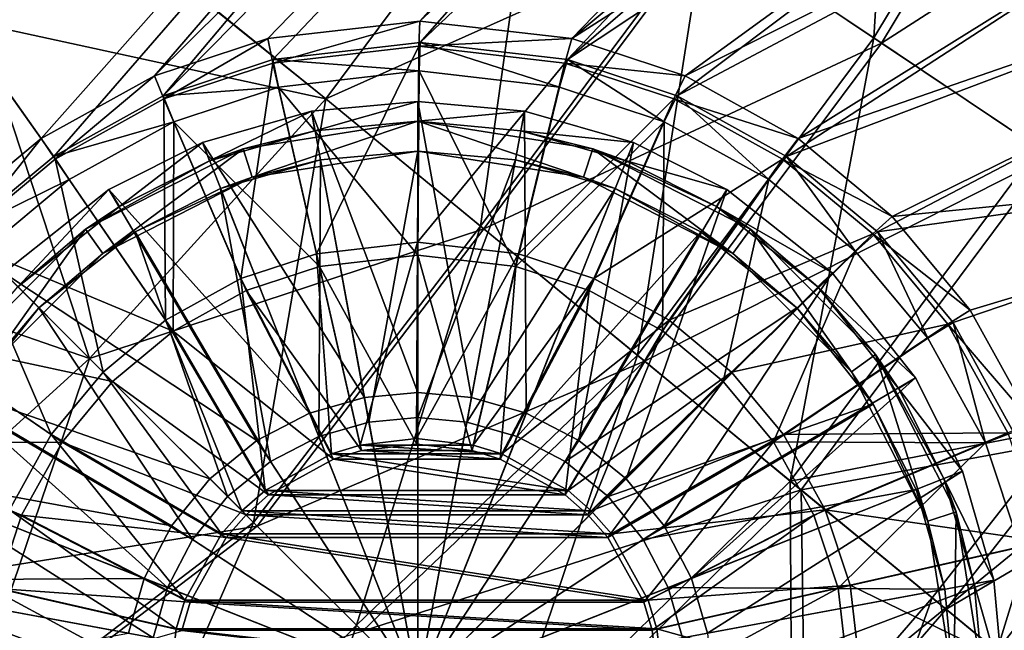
# Model space of a CAD drawing. Header units: metres. Extents: x 0 to 904, y -904 to 0.
# Tile 156 of 253: x 606 to 705, y -641 to -579. Entities that reach past the tile are written whole.
import ezdxf

# ---------------------------------------------------------------- set-up
doc = ezdxf.new("R2010")
doc.units = ezdxf.units.M

msp = doc.modelspace()

# ---------------------------------------------------------------- linework, layer by layer
at = {"layer": 'top0123413'}
for points in [[(821.526306, -350.769836, 106.817665), (608.480347, -591.158813, 106.480179), (244.305359, -74.93528, 117.346581)], [(244.305359, -74.93528, 117.346581), (608.480347, -591.158813, 106.480179), (599.026855, -599.023621, 106.499786)], [(819.806702, -350.769836, 109.839348), (244.305359, -76.679497, 120.325508), (609.729675, -592.958801, 109.443001)], [(244.305359, -76.679497, 120.325508), (600.576782, -600.573547, 109.461983), (609.729675, -592.958801, 109.443001)], [(608.480347, -591.158813, 106.480179), (821.526306, -350.769836, 106.817665), (619.882996, -584.848328, 106.417328)], [(819.806702, -350.769836, 109.839348), (609.729675, -592.958801, 109.443001), (620.769714, -586.848938, 109.382149)], [(821.526306, -350.769836, 106.817665), (819.922607, -386.521484, 106.396187), (619.882996, -584.848328, 106.417328)], [(818.208801, -386.393005, 109.419388), (819.806702, -350.769836, 109.839348), (620.769714, -586.848938, 109.382149)], [(619.882996, -584.848328, 106.417328), (819.922607, -386.521484, 106.396187), (631.289673, -581.079224, 106.323059)], [(818.208801, -386.393005, 109.419388), (620.769714, -586.848938, 109.382149), (631.814636, -583.199524, 109.290871)], [(819.922607, -386.521484, 106.396187), (646.610596, -579.310791, 106.155792), (631.289673, -581.079224, 106.323059)], [(646.647461, -581.487488, 109.128922), (818.208801, -386.393005, 109.419388), (631.814636, -583.199524, 109.290871)], [(819.922607, -386.521484, 106.396187), (815.538086, -422.606201, 106.004929), (646.610596, -579.310791, 106.155792)], [(813.840027, -422.346161, 109.029549), (818.208801, -386.393005, 109.419388), (646.647461, -581.487488, 109.128922)], [(661.480042, -583.197266, 108.924751), (813.840027, -422.346161, 109.029549), (646.647461, -581.487488, 109.128922)], [(806.660278, -458.147522, 108.676285), (813.840027, -422.346161, 109.029549), (661.480042, -583.197266, 108.924751)], [(815.538086, -422.606201, 106.004929), (661.931274, -581.076904, 105.944893), (646.610596, -579.310791, 106.155792)], [(815.538086, -422.606201, 106.004929), (808.325867, -458.564453, 105.650124), (661.931274, -581.076904, 105.944893)], [(796.697876, -493.406921, 108.364059), (806.660278, -458.147522, 108.676285), (661.480042, -583.197266, 108.924751)], [(808.325867, -458.564453, 105.650124), (798.332703, -493.929596, 105.336967), (661.931274, -581.076904, 105.944893)], [(796.697876, -493.406921, 108.364059), (661.480042, -583.197266, 108.924751), (672.524414, -586.845032, 108.743408)], [(661.931274, -581.076904, 105.944893), (798.332703, -493.929596, 105.336967), (673.337402, -584.844238, 105.757614)], [(784.12738, -527.558716, 108.097687), (796.697876, -493.406921, 108.364059), (672.524414, -586.845032, 108.743408)], [(798.332703, -493.929596, 105.336967), (785.723083, -528.189636, 105.069748), (673.337402, -584.844238, 105.757614)], [(784.12738, -527.558716, 108.097687), (672.524414, -586.845032, 108.743408), (683.563538, -592.953186, 108.531769)], [(768.971069, -560.629883, 107.876572), (784.12738, -527.558716, 108.097687), (683.563538, -592.953186, 108.531769)], [(673.337402, -584.844238, 105.757614), (785.723083, -528.189636, 105.069748), (684.739075, -591.153015, 105.539024)], [(785.723083, -528.189636, 105.069748), (770.5047, -561.398438, 104.847702), (684.739075, -591.153015, 105.539024)], [(768.971069, -560.629883, 107.876572), (683.563538, -592.953186, 108.531769), (692.715271, -600.566528, 108.324844)], [(684.739075, -591.153015, 105.539024), (770.5047, -561.398438, 104.847702), (694.191406, -599.016357, 105.325302)], [(751.409302, -592.280579, 107.702675), (768.971069, -560.629883, 107.876572), (692.715271, -600.566528, 108.324844)], [(770.5047, -561.398438, 104.847702), (752.879211, -593.164124, 104.673172), (694.191406, -599.016357, 105.325302)], [(631.795166, -583.545471, 98.646965), (631.289673, -581.079224, 106.323059), (646.610596, -579.310791, 106.155792)], [(646.516174, -581.846375, 98.486244), (631.795166, -583.545471, 98.646965), (646.610596, -579.310791, 106.155792)], [(646.516174, -581.846375, 98.486244), (646.610596, -579.310791, 106.155792), (661.931274, -581.076904, 105.944893)], [(620.833069, -587.16748, 98.737564), (619.882996, -584.848328, 106.417328), (631.289673, -581.079224, 106.323059)], [(631.795166, -583.545471, 98.646965), (620.833069, -587.16748, 98.737564), (631.289673, -581.079224, 106.323059)], [(661.236877, -583.543213, 98.283607), (646.516174, -581.846375, 98.486244), (661.931274, -581.076904, 105.944893)], [(661.236877, -583.543213, 98.283607), (661.931274, -581.076904, 105.944893), (673.337402, -584.844238, 105.757614)], [(636.190674, -602.774536, 86.865852), (631.795166, -583.545471, 98.646965), (646.516174, -581.846375, 98.486244)], [(646.647461, -581.487488, 109.128922), (631.814636, -583.199524, 109.290871), (646.541077, -584.342712, 100.492683)], [(646.372864, -601.600403, 86.754669), (636.190674, -602.774536, 86.865852), (646.516174, -581.846375, 98.486244)], [(646.372864, -601.600403, 86.754669), (646.516174, -581.846375, 98.486244), (661.236877, -583.543213, 98.283607)], [(646.647461, -581.487488, 109.128922), (646.541077, -584.342712, 100.492683), (660.69812, -585.974426, 100.297806)], [(661.480042, -583.197266, 108.924751), (646.647461, -581.487488, 109.128922), (660.69812, -585.974426, 100.297806)], [(631.814636, -583.199524, 109.290871), (620.769714, -586.848938, 109.382149), (632.38385, -585.976563, 100.647255)], [(631.814636, -583.199524, 109.290871), (632.38385, -585.976563, 100.647255), (646.541077, -584.342712, 100.492683)], [(661.480042, -583.197266, 108.924751), (660.69812, -585.974426, 100.297806), (671.241821, -589.456726, 100.124687)], [(672.524414, -586.845032, 108.743408), (661.480042, -583.197266, 108.924751), (671.241821, -589.456726, 100.124687)], [(628.592285, -605.284241, 86.928665), (620.833069, -587.16748, 98.737564), (631.795166, -583.545471, 98.646965)], [(636.190674, -602.774536, 86.865852), (628.592285, -605.284241, 86.928665), (631.795166, -583.545471, 98.646965)], [(656.554871, -602.772949, 86.614525), (646.372864, -601.600403, 86.754669), (661.236877, -583.543213, 98.283607)], [(656.554871, -602.772949, 86.614525), (661.236877, -583.543213, 98.283607), (672.198425, -587.163574, 98.10363)], [(672.198425, -587.163574, 98.10363), (661.236877, -583.543213, 98.283607), (673.337402, -584.844238, 105.757614)], [(609.876099, -593.231384, 98.797958), (608.480347, -591.158813, 106.480179), (619.882996, -584.848328, 106.417328)], [(620.833069, -587.16748, 98.737564), (609.876099, -593.231384, 98.797958), (619.882996, -584.848328, 106.417328)], [(646.541077, -584.342712, 100.492683), (632.38385, -585.976563, 100.647255), (646.406433, -602.906677, 89.467857)], [(656.298157, -604.045715, 89.331711), (646.541077, -584.342712, 100.492683), (646.406433, -602.906677, 89.467857)], [(660.69812, -585.974426, 100.297806), (646.541077, -584.342712, 100.492683), (656.298157, -604.045715, 89.331711)], [(672.198425, -587.163574, 98.10363), (673.337402, -584.844238, 105.757614), (684.739075, -591.153015, 105.539024)], [(620.769714, -586.848938, 109.382149), (621.8396, -589.460449, 100.734398), (632.38385, -585.976563, 100.647255)], [(632.38385, -585.976563, 100.647255), (621.8396, -589.460449, 100.734398), (636.514587, -604.047241, 89.575874)], [(646.406433, -602.906677, 89.467857), (632.38385, -585.976563, 100.647255), (636.514587, -604.047241, 89.575874)], [(671.241821, -589.456726, 100.124687), (660.69812, -585.974426, 100.297806), (656.298157, -604.045715, 89.331711)], [(620.769714, -586.848938, 109.382149), (609.729675, -592.958801, 109.443001), (621.8396, -589.460449, 100.734398)], [(621.006592, -609.482361, 86.970474), (609.876099, -593.231384, 98.797958), (620.833069, -587.16748, 98.737564)], [(628.592285, -605.284241, 86.928665), (621.006592, -609.482361, 86.970474), (620.833069, -587.16748, 98.737564)], [(664.152954, -605.281555, 86.489784), (656.554871, -602.772949, 86.614525), (672.198425, -587.163574, 98.10363)], [(664.152954, -605.281555, 86.489784), (672.198425, -587.163574, 98.10363), (683.15448, -593.22583, 97.893578)], [(672.524414, -586.845032, 108.743408), (671.241821, -589.456726, 100.124687), (681.779236, -595.287231, 99.922668)], [(683.15448, -593.22583, 97.893578), (672.198425, -587.163574, 98.10363), (684.739075, -591.153015, 105.539024)], [(683.563538, -592.953186, 108.531769), (672.524414, -586.845032, 108.743408), (681.779236, -595.287231, 99.922668)], [(609.729675, -592.958801, 109.443001), (611.301331, -595.292603, 100.79248), (621.8396, -589.460449, 100.734398)], [(621.8396, -589.460449, 100.734398), (611.301331, -595.292603, 100.79248), (621.761292, -610.564575, 89.677521)], [(621.8396, -589.460449, 100.734398), (621.761292, -610.564575, 89.677521), (629.131287, -606.48584, 89.636902)], [(636.514587, -604.047241, 89.575874), (621.8396, -589.460449, 100.734398), (629.131287, -606.48584, 89.636902)], [(671.241821, -589.456726, 100.124687), (656.298157, -604.045715, 89.331711), (663.68103, -606.483215, 89.210503)], [(671.050415, -610.560791, 89.069214), (671.241821, -589.456726, 100.124687), (663.68103, -606.483215, 89.210503)], [(681.779236, -595.287231, 99.922668), (671.241821, -589.456726, 100.124687), (671.050415, -610.560791, 89.069214)], [(600.792053, -600.788818, 98.816803), (599.026855, -599.023621, 106.499786), (608.480347, -591.158813, 106.480179)], [(609.876099, -593.231384, 98.797958), (600.792053, -600.788818, 98.816803), (608.480347, -591.158813, 106.480179)], [(683.15448, -593.22583, 97.893578), (684.739075, -591.153015, 105.539024), (694.191406, -599.016357, 105.325302)], [(609.729675, -592.958801, 109.443001), (600.576782, -600.573547, 109.461983), (611.301331, -595.292603, 100.79248)], [(683.563538, -592.953186, 108.531769), (681.779236, -595.287231, 99.922668), (690.515015, -602.554504, 99.725151)], [(692.715271, -600.566528, 108.324844), (683.563538, -592.953186, 108.531769), (690.515015, -602.554504, 99.725151)], [(751.409302, -592.280579, 107.702675), (692.715271, -600.566528, 108.324844), (700.328613, -609.718262, 108.11792)], [(694.191406, -599.016357, 105.325302), (752.879211, -593.164124, 104.673172), (702.054749, -608.468689, 105.11158)], [(706.436768, -620.757385, 107.906281), (751.409302, -592.280579, 107.702675), (700.328613, -609.718262, 108.11792)], [(752.879211, -593.164124, 104.673172), (708.363525, -619.870361, 104.89299), (702.054749, -608.468689, 105.11158)], [(614.717651, -614.714417, 86.983521), (600.792053, -600.788818, 98.816803), (609.876099, -593.231384, 98.797958)], [(621.006592, -609.482361, 86.970474), (614.717651, -614.714417, 86.983521), (609.876099, -593.231384, 98.797958)], [(671.737915, -609.478516, 86.344368), (664.152954, -605.281555, 86.489784), (683.15448, -593.22583, 97.893578)], [(671.737915, -609.478516, 86.344368), (683.15448, -593.22583, 97.893578), (692.237366, -600.78186, 97.68821)], [(692.237366, -600.78186, 97.68821), (683.15448, -593.22583, 97.893578), (694.191406, -599.016357, 105.325302)], [(600.576782, -600.573547, 109.461983), (602.564453, -602.561218, 100.8106), (611.301331, -595.292603, 100.79248)], [(611.301331, -595.292603, 100.79248), (602.564453, -602.561218, 100.8106), (621.761292, -610.564575, 89.677521)], [(677.159851, -615.64325, 88.931076), (681.779236, -595.287231, 99.922668), (671.050415, -610.560791, 89.069214)], [(690.515015, -602.554504, 99.725151), (681.779236, -595.287231, 99.922668), (677.159851, -615.64325, 88.931076)], [(692.237366, -600.78186, 97.68821), (694.191406, -599.016357, 105.325302), (702.054749, -608.468689, 105.11158)], [(593.234619, -609.872864, 98.797958), (600.792053, -600.788818, 98.816803), (609.485596, -621.003418, 86.970474)], [(600.792053, -600.788818, 98.816803), (614.717651, -614.714417, 86.983521), (609.485596, -621.003418, 86.970474)], [(678.026123, -614.709595, 86.202187), (671.737915, -609.478516, 86.344368), (692.237366, -600.78186, 97.68821)], [(678.026123, -614.709595, 86.202187), (692.237366, -600.78186, 97.68821), (699.793457, -609.864746, 97.482841)], [(692.715271, -600.566528, 108.324844), (690.515015, -602.554504, 99.725151), (697.782288, -611.290283, 99.527626)], [(699.793457, -609.864746, 97.482841), (692.237366, -600.78186, 97.68821), (702.054749, -608.468689, 105.11158)], [(700.328613, -609.718262, 108.11792), (692.715271, -600.566528, 108.324844), (697.782288, -611.290283, 99.527626)], [(640.587463, -622.068054, 79.330254), (636.190674, -602.774536, 86.865852), (646.372864, -601.600403, 86.754669)], [(646.281982, -621.40686, 79.268135), (640.587463, -622.068054, 79.330254), (646.372864, -601.600403, 86.754669)], [(646.281982, -621.40686, 79.268135), (646.372864, -601.600403, 86.754669), (656.554871, -602.772949, 86.614525)], [(595.295837, -611.298096, 100.79248), (615.651123, -615.647888, 89.690201), (602.564453, -602.561218, 100.8106)], [(621.761292, -610.564575, 89.677521), (602.564453, -602.561218, 100.8106), (615.651123, -615.647888, 89.690201)], [(637.699768, -622.935242, 79.355194), (628.592285, -605.284241, 86.928665), (636.190674, -602.774536, 86.865852)], [(640.587463, -622.068054, 79.330254), (637.699768, -622.935242, 79.355194), (636.190674, -602.774536, 86.865852)], [(646.406433, -602.906677, 89.467857), (636.514587, -604.047241, 89.575874), (646.31897, -621.9729, 82.261131)], [(651.976379, -622.067139, 79.189697), (646.281982, -621.40686, 79.268135), (656.554871, -602.772949, 86.614525)], [(646.406433, -602.906677, 89.467857), (646.31897, -621.9729, 82.261131), (651.891663, -622.619019, 82.184372)], [(656.298157, -604.045715, 89.331711), (646.406433, -602.906677, 89.467857), (651.891663, -622.619019, 82.184372)], [(651.976379, -622.067139, 79.189697), (656.554871, -602.772949, 86.614525), (664.152954, -605.281555, 86.489784)], [(682.242249, -621.752625, 88.792946), (690.515015, -602.554504, 99.725151), (677.159851, -615.64325, 88.931076)], [(697.782288, -611.290283, 99.527626), (690.515015, -602.554504, 99.725151), (682.242249, -621.752625, 88.792946)], [(636.514587, -604.047241, 89.575874), (629.131287, -606.48584, 89.636902), (640.746155, -622.619812, 82.321922)], [(636.514587, -604.047241, 89.575874), (640.746155, -622.619812, 82.321922), (646.31897, -621.9729, 82.261131)], [(656.298157, -604.045715, 89.331711), (651.891663, -622.619019, 82.184372), (654.720215, -623.468079, 82.138977)], [(663.68103, -606.483215, 89.210503), (656.298157, -604.045715, 89.331711), (654.720215, -623.468079, 82.138977)], [(631.019348, -626.641846, 79.391899), (621.006592, -609.482361, 86.970474), (628.592285, -605.284241, 86.928665)], [(637.699768, -622.935242, 79.355194), (631.019348, -626.641846, 79.391899), (628.592285, -605.284241, 86.928665)], [(654.863953, -622.933899, 79.143364), (651.976379, -622.067139, 79.189697), (664.152954, -605.281555, 86.489784)], [(654.863953, -622.933899, 79.143364), (664.152954, -605.281555, 86.489784), (671.737915, -609.478516, 86.344368)], [(629.131287, -606.48584, 89.636902), (621.761292, -610.564575, 89.677521), (637.91748, -623.46936, 82.346352)], [(629.131287, -606.48584, 89.636902), (637.91748, -623.46936, 82.346352), (640.746155, -622.619812, 82.321922)], [(663.68103, -606.483215, 89.210503), (654.720215, -623.468079, 82.138977), (661.254395, -627.092896, 82.013596)], [(671.050415, -610.560791, 89.069214), (663.68103, -606.483215, 89.210503), (661.254395, -627.092896, 82.013596)], [(699.793457, -609.864746, 97.482841), (702.054749, -608.468689, 105.11158), (708.363525, -619.870361, 104.89299)], [(593.234619, -609.872864, 98.797958), (609.485596, -621.003418, 86.970474), (605.287476, -628.58905, 86.928665)], [(628.695679, -628.692505, 79.395271), (614.717651, -614.714417, 86.983521), (621.006592, -609.482361, 86.970474)], [(631.019348, -626.641846, 79.391899), (628.695679, -628.692505, 79.395271), (621.006592, -609.482361, 86.970474)], [(661.543823, -626.639526, 79.015175), (654.863953, -622.933899, 79.143364), (671.737915, -609.478516, 86.344368)], [(661.543823, -626.639526, 79.015175), (671.737915, -609.478516, 86.344368), (678.026123, -614.709595, 86.202187)], [(683.257202, -620.997803, 86.060013), (678.026123, -614.709595, 86.202187), (699.793457, -609.864746, 97.482841)], [(683.257202, -620.997803, 86.060013), (699.793457, -609.864746, 97.482841), (705.855652, -620.820801, 97.272797)], [(700.328613, -609.718262, 108.11792), (697.782288, -611.290283, 99.527626), (703.612793, -621.827637, 99.325607)], [(705.855652, -620.820801, 97.272797), (699.793457, -609.864746, 97.482841), (708.363525, -619.870361, 104.89299)], [(706.436768, -620.757385, 107.906281), (700.328613, -609.718262, 108.11792), (703.612793, -621.827637, 99.325607)], [(621.761292, -610.564575, 89.677521), (615.651123, -615.647888, 89.690201), (631.382751, -627.095154, 82.382256)], [(621.761292, -610.564575, 89.677521), (631.382751, -627.095154, 82.382256), (637.91748, -623.46936, 82.346352)], [(671.050415, -610.560791, 89.069214), (661.254395, -627.092896, 82.013596), (663.53009, -629.100891, 81.960716)], [(677.159851, -615.64325, 88.931076), (671.050415, -610.560791, 89.069214), (663.53009, -629.100891, 81.960716)], [(589.463684, -621.836365, 100.734398), (610.56781, -621.758118, 89.677521), (595.295837, -611.298096, 100.79248)], [(610.56781, -621.758118, 89.677521), (615.651123, -615.647888, 89.690201), (595.295837, -611.298096, 100.79248)], [(703.612793, -621.827637, 99.325607), (697.782288, -611.290283, 99.527626), (682.242249, -621.752625, 88.792946)], [(609.485596, -621.003418, 86.970474), (614.717651, -614.714417, 86.983521), (626.645081, -631.016113, 79.391899)], [(614.717651, -614.714417, 86.983521), (628.695679, -628.692505, 79.395271), (626.645081, -631.016113, 79.391899)], [(663.867188, -628.689819, 78.961197), (661.543823, -626.639526, 79.015175), (678.026123, -614.709595, 86.202187)], [(663.867188, -628.689819, 78.961197), (678.026123, -614.709595, 86.202187), (683.257202, -620.997803, 86.060013)], [(629.10675, -629.103516, 82.385559), (615.651123, -615.647888, 89.690201), (610.56781, -621.758118, 89.677521)], [(615.651123, -615.647888, 89.690201), (629.10675, -629.103516, 82.385559), (631.382751, -627.095154, 82.382256)], [(677.159851, -615.64325, 88.931076), (663.53009, -629.100891, 81.960716), (665.538147, -631.376587, 81.907845)], [(682.242249, -621.752625, 88.792946), (677.159851, -615.64325, 88.931076), (665.538147, -631.376587, 81.907845)], [(687.454163, -628.582764, 85.914589), (683.257202, -620.997803, 86.060013), (705.855652, -620.820801, 97.272797)], [(687.454163, -628.582764, 85.914589), (705.855652, -620.820801, 97.272797), (709.476013, -631.782349, 97.092819)], [(706.436768, -620.757385, 107.906281), (703.612793, -621.827637, 99.325607), (707.095093, -632.371399, 99.152489)], [(606.489075, -629.128113, 89.636902), (610.56781, -621.758118, 89.677521), (589.463684, -621.836365, 100.734398)], [(604.050476, -636.511353, 89.575874), (606.489075, -629.128113, 89.636902), (589.463684, -621.836365, 100.734398)], [(605.287476, -628.58905, 86.928665), (609.485596, -621.003418, 86.970474), (622.938416, -637.696533, 79.355194)], [(627.098389, -631.379517, 82.382256), (610.56781, -621.758118, 89.677521), (606.489075, -629.128113, 89.636902)], [(609.485596, -621.003418, 86.970474), (626.645081, -631.016113, 79.391899), (622.938416, -637.696533, 79.355194)], [(627.098389, -631.379517, 82.382256), (629.10675, -629.103516, 82.385559), (610.56781, -621.758118, 89.677521)], [(640.587463, -622.068054, 79.330254), (646.281982, -621.40686, 79.268135), (651.976379, -622.067139, 79.189697)], [(665.917419, -631.013123, 78.907211), (663.867188, -628.689819, 78.961197), (683.257202, -620.997803, 86.060013)], [(682.242249, -621.752625, 88.792946), (665.538147, -631.376587, 81.907845), (669.162903, -637.910828, 81.782463)], [(665.917419, -631.013123, 78.907211), (683.257202, -620.997803, 86.060013), (687.454163, -628.582764, 85.914589)], [(686.319885, -629.122009, 88.651657), (682.242249, -621.752625, 88.792946), (669.162903, -637.910828, 81.782463)], [(703.612793, -621.827637, 99.325607), (682.242249, -621.752625, 88.792946), (686.319885, -629.122009, 88.651657)], [(688.757324, -636.504944, 88.530449), (703.612793, -621.827637, 99.325607), (686.319885, -629.122009, 88.651657)], [(707.095093, -632.371399, 99.152489), (703.612793, -621.827637, 99.325607), (688.757324, -636.504944, 88.530449)], [(631.019348, -626.641846, 79.391899), (637.699768, -622.935242, 79.355194), (661.543823, -626.639526, 79.015175)], [(637.699768, -622.935242, 79.355194), (640.587463, -622.068054, 79.330254), (654.863953, -622.933899, 79.143364)], [(661.543823, -626.639526, 79.015175), (637.699768, -622.935242, 79.355194), (654.863953, -622.933899, 79.143364)], [(640.746155, -622.619812, 82.321922), (637.91748, -623.46936, 82.346352), (654.720215, -623.468079, 82.138977)], [(654.863953, -622.933899, 79.143364), (640.587463, -622.068054, 79.330254), (651.976379, -622.067139, 79.189697)], [(651.891663, -622.619019, 82.184372), (646.31897, -621.9729, 82.261131), (640.746155, -622.619812, 82.321922)], [(651.891663, -622.619019, 82.184372), (640.746155, -622.619812, 82.321922), (654.720215, -623.468079, 82.138977)], [(637.91748, -623.46936, 82.346352), (631.382751, -627.095154, 82.382256), (661.254395, -627.092896, 82.013596)], [(654.720215, -623.468079, 82.138977), (637.91748, -623.46936, 82.346352), (661.254395, -627.092896, 82.013596)], [(628.695679, -628.692505, 79.395271), (631.019348, -626.641846, 79.391899), (663.867188, -628.689819, 78.961197)], [(663.867188, -628.689819, 78.961197), (631.019348, -626.641846, 79.391899), (661.543823, -626.639526, 79.015175)], [(631.382751, -627.095154, 82.382256), (629.10675, -629.103516, 82.385559), (663.53009, -629.100891, 81.960716)], [(661.254395, -627.092896, 82.013596), (631.382751, -627.095154, 82.382256), (663.53009, -629.100891, 81.960716)], [(602.777771, -636.1875, 86.865852), (605.287476, -628.58905, 86.928665), (622.071228, -640.584229, 79.330254)], [(605.287476, -628.58905, 86.928665), (622.938416, -637.696533, 79.355194), (622.071228, -640.584229, 79.330254)], [(626.645081, -631.016113, 79.391899), (628.695679, -628.692505, 79.395271), (665.917419, -631.013123, 78.907211)], [(665.917419, -631.013123, 78.907211), (628.695679, -628.692505, 79.395271), (663.867188, -628.689819, 78.961197)], [(669.623047, -637.692993, 78.77903), (665.917419, -631.013123, 78.907211), (687.454163, -628.582764, 85.914589)], [(669.623047, -637.692993, 78.77903), (687.454163, -628.582764, 85.914589), (689.962708, -636.180847, 85.789848)], [(689.962708, -636.180847, 85.789848), (687.454163, -628.582764, 85.914589), (709.476013, -631.782349, 97.092819)], [(623.472595, -637.914307, 82.346352), (606.489075, -629.128113, 89.636902), (604.050476, -636.511353, 89.575874)], [(623.472595, -637.914307, 82.346352), (627.098389, -631.379517, 82.382256), (606.489075, -629.128113, 89.636902)], [(629.10675, -629.103516, 82.385559), (627.098389, -631.379517, 82.382256), (665.538147, -631.376587, 81.907845)], [(663.53009, -629.100891, 81.960716), (629.10675, -629.103516, 82.385559), (665.538147, -631.376587, 81.907845)], [(686.319885, -629.122009, 88.651657), (669.162903, -637.910828, 81.782463), (670.012024, -640.739319, 81.737068)], [(688.757324, -636.504944, 88.530449), (686.319885, -629.122009, 88.651657), (670.012024, -640.739319, 81.737068)], [(622.938416, -637.696533, 79.355194), (626.645081, -631.016113, 79.391899), (669.623047, -637.692993, 78.77903)], [(627.098389, -631.379517, 82.382256), (623.472595, -637.914307, 82.346352), (669.162903, -637.910828, 81.782463)], [(669.623047, -637.692993, 78.77903), (626.645081, -631.016113, 79.391899), (665.917419, -631.013123, 78.907211)], [(665.538147, -631.376587, 81.907845), (627.098389, -631.379517, 82.382256), (669.162903, -637.910828, 81.782463)], [(689.962708, -636.180847, 85.789848), (709.476013, -631.782349, 97.092819), (711.172852, -646.503052, 96.890182)], [(689.896362, -646.396606, 88.394302), (707.095093, -632.371399, 99.152489), (688.757324, -636.504944, 88.530449)], [(708.726807, -646.528381, 98.957619), (707.095093, -632.371399, 99.152489), (689.896362, -646.396606, 88.394302)], [(601.603638, -646.369629, 86.754669), (602.777771, -636.1875, 86.865852), (621.410095, -646.278748, 79.268135)], [(602.777771, -636.1875, 86.865852), (622.071228, -640.584229, 79.330254), (621.410095, -646.278748, 79.268135)], [(622.623047, -640.742981, 82.321922), (604.050476, -636.511353, 89.575874), (602.909912, -646.403259, 89.467857)], [(622.623047, -640.742981, 82.321922), (623.472595, -637.914307, 82.346352), (604.050476, -636.511353, 89.575874)], [(670.489807, -640.580566, 78.732689), (669.623047, -637.692993, 78.77903), (689.962708, -636.180847, 85.789848)], [(688.757324, -636.504944, 88.530449), (670.012024, -640.739319, 81.737068), (670.658081, -646.312012, 81.660309)], [(670.489807, -640.580566, 78.732689), (689.962708, -636.180847, 85.789848), (691.135315, -646.362854, 85.649704)], [(689.896362, -646.396606, 88.394302), (688.757324, -636.504944, 88.530449), (670.658081, -646.312012, 81.660309)], [(691.135315, -646.362854, 85.649704), (689.962708, -636.180847, 85.789848), (711.172852, -646.503052, 96.890182)], [(622.071228, -640.584229, 79.330254), (622.938416, -637.696533, 79.355194), (670.489807, -640.580566, 78.732689)], [(670.489807, -640.580566, 78.732689), (622.938416, -637.696533, 79.355194), (669.623047, -637.692993, 78.77903)], [(623.472595, -637.914307, 82.346352), (622.623047, -640.742981, 82.321922), (670.012024, -640.739319, 81.737068)], [(669.162903, -637.910828, 81.782463), (623.472595, -637.914307, 82.346352), (670.012024, -640.739319, 81.737068)], [(621.410095, -646.278748, 79.268135), (622.071228, -640.584229, 79.330254), (671.150085, -646.274963, 78.654259)], [(671.150085, -646.274963, 78.654259), (622.071228, -640.584229, 79.330254), (670.489807, -640.580566, 78.732689)], [(670.012024, -640.739319, 81.737068), (622.623047, -640.742981, 82.321922), (670.658081, -646.312012, 81.660309)], [(671.150085, -646.274963, 78.654259), (670.489807, -640.580566, 78.732689), (691.135315, -646.362854, 85.649704)]]:
    msp.add_3dface(points, dxfattribs=at)
at = {"layer": 'top0123414'}
for points in [[(675.333496, -569.597473, 2171.48291), (695.048523, -536.820557, 2171.48291), (692.349548, -581.014343, 2166.531738)], [(695.048523, -536.820557, 2171.48291), (713.108643, -546.50177, 2166.531738), (692.349548, -581.014343, 2166.531738)], [(692.349548, -581.014343, 2166.531738), (713.108643, -546.50177, 2166.531738), (708.916199, -592.129639, 2158.056641)], [(675.720337, -569.856995, 2174.446533), (693.129089, -581.537354, 2169.381104), (713.935974, -546.945251, 2169.381104)], [(713.935974, -546.945251, 2169.381104), (693.129089, -581.537354, 2169.381104), (731.924744, -556.588257, 2160.710449)], [(573.209534, -573.208252, 2176.059814), (637.130676, -587.151306, 2176.059814), (591.615112, -550.550049, 2176.059814)], [(592.900208, -551.390076, 2173.059814), (613.347717, -613.347717, 2173.059814), (574.295227, -574.293762, 2173.059814)], [(637.130676, -587.151306, 2176.059814), (658.570862, -558.350342, 2176.059814), (591.615112, -550.550049, 2176.059814)], [(658.570862, -558.350342, 2173.059814), (637.130676, -587.151306, 2173.059814), (592.900208, -551.390076, 2173.059814)], [(637.130676, -587.151306, 2173.059814), (613.347717, -613.347717, 2173.059814), (592.900208, -551.390076, 2173.059814)], [(693.129089, -581.537354, 2169.381104), (710.078003, -592.90918, 2160.710449), (731.924744, -556.588257, 2160.710449)], [(675.720337, -569.856995, 2174.446533), (658.570862, -558.350342, 2176.059814), (637.130676, -587.151306, 2176.059814)], [(637.130676, -587.151306, 2173.059814), (658.570862, -558.350342, 2173.059814), (652.715698, -599.98053, 2171.48291)], [(658.570862, -558.350342, 2173.059814), (675.333496, -569.597473, 2171.48291), (652.715698, -599.98053, 2171.48291)], [(653.075256, -600.276611, 2174.446533), (675.720337, -569.856995, 2174.446533), (637.130676, -587.151306, 2176.059814)], [(652.715698, -599.98053, 2171.48291), (675.333496, -569.597473, 2171.48291), (668.534058, -613.006348, 2166.531738)], [(693.129089, -581.537354, 2169.381104), (675.720337, -569.856995, 2174.446533), (653.075256, -600.276611, 2174.446533)], [(675.333496, -569.597473, 2171.48291), (692.349548, -581.014343, 2166.531738), (668.534058, -613.006348, 2166.531738)], [(550.548401, -591.616943, 2176.059814), (613.347717, -613.347717, 2176.059814), (573.209534, -573.208252, 2176.059814)], [(613.347717, -613.347717, 2176.059814), (637.130676, -587.151306, 2176.059814), (573.209534, -573.208252, 2176.059814)], [(613.347717, -613.347717, 2173.059814), (587.151306, -637.130676, 2173.059814), (574.295227, -574.293762, 2173.059814)], [(668.534058, -613.006348, 2166.531738), (692.349548, -581.014343, 2166.531738), (683.93457, -625.688049, 2158.056641)], [(692.349548, -581.014343, 2166.531738), (708.916199, -592.129639, 2158.056641), (683.93457, -625.688049, 2158.056641)], [(669.258728, -613.603027, 2169.381104), (693.129089, -581.537354, 2169.381104), (653.075256, -600.276611, 2174.446533)], [(710.078003, -592.90918, 2160.710449), (693.129089, -581.537354, 2169.381104), (669.258728, -613.603027, 2169.381104)], [(637.130676, -587.151306, 2176.059814), (613.347717, -613.347717, 2176.059814), (653.075256, -600.276611, 2174.446533)], [(613.347717, -613.347717, 2173.059814), (637.130676, -587.151306, 2173.059814), (629.853516, -629.853516, 2170.946777)], [(637.130676, -587.151306, 2173.059814), (652.715698, -599.98053, 2171.48291), (629.853516, -629.853516, 2170.946777)], [(587.151306, -637.130676, 2176.059814), (613.347717, -613.347717, 2176.059814), (550.548401, -591.616943, 2176.059814)], [(683.93457, -625.688049, 2158.056641), (708.916199, -592.129639, 2158.056641), (711.645447, -620.321838, 2146.195557)], [(685.014587, -626.577393, 2160.710449), (710.078003, -592.90918, 2160.710449), (669.258728, -613.603027, 2169.381104)], [(713.110229, -621.412537, 2148.575684), (710.078003, -592.90918, 2160.710449), (685.014587, -626.577393, 2160.710449)], [(629.853516, -629.853516, 2170.946777), (652.715698, -599.98053, 2171.48291), (640.218018, -640.218018, 2167.381836)], [(652.715698, -599.98053, 2171.48291), (668.534058, -613.006348, 2166.531738), (640.218018, -640.218018, 2167.381836)], [(613.347717, -613.347717, 2176.059814), (630.235046, -630.235046, 2173.897949), (653.075256, -600.276611, 2174.446533)], [(653.075256, -600.276611, 2174.446533), (630.235046, -630.235046, 2173.897949), (669.258728, -613.603027, 2169.381104)], [(640.218018, -640.218018, 2167.381836), (668.534058, -613.006348, 2166.531738), (654.539734, -654.539734, 2159.276855)], [(668.534058, -613.006348, 2166.531738), (683.93457, -625.688049, 2158.056641), (654.539734, -654.539734, 2159.276855)], [(613.347717, -613.347717, 2176.059814), (587.151306, -637.130676, 2176.059814), (630.235046, -630.235046, 2173.897949)], [(587.151306, -637.130676, 2173.059814), (613.347717, -613.347717, 2173.059814), (599.98053, -652.715698, 2171.48291)], [(613.347717, -613.347717, 2173.059814), (629.853516, -629.853516, 2170.946777), (599.98053, -652.715698, 2171.48291)], [(630.235046, -630.235046, 2173.897949), (640.836914, -640.836914, 2170.251221), (669.258728, -613.603027, 2169.381104)], [(669.258728, -613.603027, 2169.381104), (640.836914, -640.836914, 2170.251221), (685.014587, -626.577393, 2160.710449)], [(698.22467, -637.455383, 2146.195557), (683.93457, -625.688049, 2158.056641), (711.645447, -620.321838, 2146.195557)], [(698.22467, -637.455383, 2146.195557), (711.645447, -620.321838, 2146.195557), (704.749451, -642.828308, 2139.121094)], [(711.645447, -620.321838, 2146.195557), (718.424622, -625.369934, 2139.121094), (704.749451, -642.828308, 2139.121094)], [(699.63446, -638.616272, 2148.575684), (713.110229, -621.412537, 2148.575684), (685.014587, -626.577393, 2160.710449)], [(720.045837, -626.577209, 2141.337891), (713.110229, -621.412537, 2148.575684), (699.63446, -638.616272, 2148.575684)], [(654.539734, -654.539734, 2159.276855), (683.93457, -625.688049, 2158.056641), (684.089661, -653.797241, 2146.195557)], [(683.93457, -625.688049, 2158.056641), (698.22467, -637.455383, 2146.195557), (684.089661, -653.797241, 2146.195557)], [(704.749451, -642.828308, 2139.121094), (718.424622, -625.369934, 2139.121094), (710.767456, -647.783875, 2131.384766)], [(640.836914, -640.836914, 2170.251221), (655.489929, -655.489929, 2161.959229), (685.014587, -626.577393, 2160.710449)], [(685.014587, -626.577393, 2160.710449), (655.489929, -655.489929, 2161.959229), (685.441589, -655.025085, 2148.575684)], [(699.63446, -638.616272, 2148.575684), (685.014587, -626.577393, 2160.710449), (685.441589, -655.025085, 2148.575684)], [(706.309875, -644.11322, 2141.337891), (720.045837, -626.577209, 2141.337891), (699.63446, -638.616272, 2148.575684)], [(599.98053, -652.715698, 2171.48291), (629.853516, -629.853516, 2170.946777), (613.006348, -668.534058, 2166.531738)], [(629.853516, -629.853516, 2170.946777), (640.218018, -640.218018, 2167.381836), (613.006348, -668.534058, 2166.531738)], [(587.151306, -637.130676, 2176.059814), (600.276611, -653.075256, 2174.446533), (630.235046, -630.235046, 2173.897949)], [(630.235046, -630.235046, 2173.897949), (600.276611, -653.075256, 2174.446533), (640.836914, -640.836914, 2170.251221)], [(684.089661, -653.797241, 2146.195557), (698.22467, -637.455383, 2146.195557), (690.346558, -659.479919, 2139.121094)], [(698.22467, -637.455383, 2146.195557), (704.749451, -642.828308, 2139.121094), (690.346558, -659.479919, 2139.121094)], [(699.63446, -638.616272, 2148.575684), (685.441589, -655.025085, 2148.575684), (706.309875, -644.11322, 2141.337891)], [(613.006348, -668.534058, 2166.531738), (640.218018, -640.218018, 2167.381836), (625.688049, -683.93457, 2158.056641)], [(640.218018, -640.218018, 2167.381836), (654.539734, -654.539734, 2159.276855), (625.688049, -683.93457, 2158.056641)]]:
    msp.add_3dface(points, dxfattribs=at)
at = {"layer": 'top0123426'}
for points in [[(646.420471, -587.418884, 110.13121), (635.684326, -588.403931, 110.13121), (646.420471, -616.766724, 114.627357)], [(635.684326, -588.403931, 107.067848), (646.420471, -587.418884, 107.067848), (636.048279, -590.370483, 107.47596)], [(635.684326, -588.403931, 110.13121), (646.420471, -587.418884, 107.067848), (635.684326, -588.403931, 107.067848)], [(635.684326, -588.403931, 110.13121), (646.420471, -587.418884, 110.13121), (646.420471, -587.418884, 107.067848)], [(646.420471, -587.418884, 107.067848), (646.420471, -589.418823, 107.47596), (636.048279, -590.370483, 107.47596)], [(657.156677, -588.403931, 110.13121), (646.420471, -587.418884, 110.13121), (651.816101, -617.26178, 114.627357)], [(646.420471, -587.418884, 110.13121), (646.420471, -616.766724, 114.627357), (651.816101, -617.26178, 114.627357)], [(646.420471, -589.418823, 107.47596), (646.420471, -587.418884, 107.067848), (657.156677, -588.403931, 107.067848)], [(657.156677, -588.403931, 107.067848), (646.420471, -587.418884, 110.13121), (657.156677, -588.403931, 110.13121)], [(657.156677, -588.403931, 107.067848), (646.420471, -587.418884, 107.067848), (646.420471, -587.418884, 110.13121)], [(635.684326, -588.403931, 110.13121), (624.70343, -591.561218, 110.13121), (641.024902, -617.26178, 114.627357)], [(624.70343, -591.561218, 107.067841), (635.684326, -588.403931, 107.067848), (625.439575, -593.420715, 107.47596)], [(624.70343, -591.561218, 110.13121), (635.684326, -588.403931, 110.13121), (624.70343, -591.561218, 107.067841)], [(624.70343, -591.561218, 107.067841), (635.684326, -588.403931, 110.13121), (635.684326, -588.403931, 107.067848)], [(635.684326, -588.403931, 107.067848), (636.048279, -590.370483, 107.47596), (625.439575, -593.420715, 107.47596)], [(635.684326, -588.403931, 110.13121), (641.024902, -617.26178, 114.627357), (646.420471, -616.766724, 114.627357)], [(656.792725, -590.370483, 107.47596), (646.420471, -589.418823, 107.47596), (657.156677, -588.403931, 107.067848)], [(657.156677, -588.403931, 110.13121), (651.816101, -617.26178, 114.627357), (657.335266, -618.848633, 114.627357)], [(656.792725, -590.370483, 107.47596), (657.156677, -588.403931, 107.067848), (668.137573, -591.561218, 107.067848)], [(668.137573, -591.561218, 110.131218), (657.156677, -588.403931, 110.13121), (657.335266, -618.848633, 114.627357)], [(668.137573, -591.561218, 107.067848), (657.156677, -588.403931, 107.067848), (668.137573, -591.561218, 110.131218)], [(668.137573, -591.561218, 110.131218), (657.156677, -588.403931, 107.067848), (657.156677, -588.403931, 110.13121)], [(628.806519, -592.208618, 100.187859), (636.048279, -590.370483, 107.47596), (646.420471, -589.418823, 100.187859)], [(628.806519, -592.208618, 100.187859), (646.420471, -589.418823, 100.187859), (629.733582, -595.061768, 100.187859)], [(646.420471, -589.418823, 100.187859), (646.420471, -592.418823, 100.187859), (629.733582, -595.061768, 100.187859)], [(636.048279, -590.370483, 107.47596), (646.420471, -589.418823, 107.47596), (646.420471, -589.418823, 100.187859)], [(664.034485, -592.208618, 100.187859), (646.420471, -589.418823, 100.187859), (656.792725, -590.370483, 107.47596)], [(646.420471, -589.418823, 100.187859), (646.420471, -589.418823, 107.47596), (656.792725, -590.370483, 107.47596)], [(664.034485, -592.208618, 100.187859), (663.107422, -595.061768, 100.187859), (646.420471, -589.418823, 100.187859)], [(663.107422, -595.061768, 100.187859), (646.420471, -592.418823, 100.187859), (646.420471, -589.418823, 100.187859)], [(625.439575, -593.420715, 107.47596), (636.048279, -590.370483, 107.47596), (628.806519, -592.208618, 100.187859)], [(667.401428, -593.420715, 107.47596), (656.792725, -590.370483, 107.47596), (668.137573, -591.561218, 107.067848)], [(664.034485, -592.208618, 100.187859), (656.792725, -590.370483, 107.47596), (667.401428, -593.420715, 107.47596)], [(624.70343, -591.561218, 110.13121), (615.292236, -596.298706, 110.13121), (635.505676, -618.848633, 114.627357)], [(615.292236, -596.298706, 107.067841), (624.70343, -591.561218, 107.067841), (616.346497, -597.99823, 107.47596)], [(615.292236, -596.298706, 110.13121), (624.70343, -591.561218, 110.13121), (615.292236, -596.298706, 107.067841)], [(615.292236, -596.298706, 107.067841), (624.70343, -591.561218, 110.13121), (624.70343, -591.561218, 107.067841)], [(624.70343, -591.561218, 107.067841), (625.439575, -593.420715, 107.47596), (616.346497, -597.99823, 107.47596)], [(624.70343, -591.561218, 110.13121), (635.505676, -618.848633, 114.627357), (641.024902, -617.26178, 114.627357)], [(668.137573, -591.561218, 110.131218), (657.335266, -618.848633, 114.627357), (662.646423, -621.600159, 114.627357)], [(677.548767, -596.298706, 110.131218), (668.137573, -591.561218, 110.131218), (662.646423, -621.600159, 114.627357)], [(667.401428, -593.420715, 107.47596), (668.137573, -591.561218, 107.067848), (677.548767, -596.298706, 107.067848)], [(677.548767, -596.298706, 107.067848), (668.137573, -591.561218, 107.067848), (677.548767, -596.298706, 110.131218)], [(677.548767, -596.298706, 110.131218), (668.137573, -591.561218, 107.067848), (668.137573, -591.561218, 110.131218)], [(612.916748, -600.304871, 100.187859), (625.439575, -593.420715, 107.47596), (628.806519, -592.208618, 100.187859)], [(612.916748, -600.304871, 100.187859), (628.806519, -592.208618, 100.187859), (614.680115, -602.731934, 100.187859)], [(614.680115, -602.731934, 100.187859), (628.806519, -592.208618, 100.187859), (629.733582, -595.061768, 100.187859)], [(629.733582, -595.061768, 100.187859), (646.420471, -592.418823, 100.187859), (636.594177, -593.320435, 108.060745)], [(636.594177, -593.320435, 108.060745), (646.420471, -592.418823, 108.060745), (641.485901, -619.752808, 111.860817)], [(646.420471, -592.418823, 100.187859), (646.420471, -592.418823, 108.060745), (636.594177, -593.320435, 108.060745)], [(646.420471, -592.418823, 108.060745), (646.420471, -619.30011, 111.860817), (641.485901, -619.752808, 111.860817)], [(646.420471, -592.418823, 108.060745), (656.246826, -593.320435, 108.060745), (646.420471, -619.30011, 111.860817)], [(663.107422, -595.061768, 100.187859), (656.246826, -593.320435, 108.060745), (646.420471, -592.418823, 100.187859)], [(656.246826, -593.320435, 108.060745), (646.420471, -592.418823, 108.060745), (646.420471, -592.418823, 100.187859)], [(678.160889, -602.731934, 100.187859), (663.107422, -595.061768, 100.187859), (664.034485, -592.208618, 100.187859)], [(679.924255, -600.304871, 100.187859), (664.034485, -592.208618, 100.187859), (676.494507, -597.99823, 107.475967)], [(676.494507, -597.99823, 107.475967), (664.034485, -592.208618, 100.187859), (667.401428, -593.420715, 107.47596)], [(679.924255, -600.304871, 100.187859), (678.160889, -602.731934, 100.187859), (664.034485, -592.208618, 100.187859)], [(612.916748, -600.304871, 100.187859), (616.346497, -597.99823, 107.47596), (625.439575, -593.420715, 107.47596)], [(626.543823, -596.210083, 108.060745), (636.594177, -593.320435, 108.060745), (636.438232, -621.204163, 111.860817)], [(629.733582, -595.061768, 100.187859), (636.594177, -593.320435, 108.060745), (626.543823, -596.210083, 108.060745)], [(636.594177, -593.320435, 108.060745), (641.485901, -619.752808, 111.860817), (636.438232, -621.204163, 111.860817)], [(656.246826, -593.320435, 108.060745), (651.355103, -619.752808, 111.860817), (646.420471, -619.30011, 111.860817)], [(656.246826, -593.320435, 108.060745), (666.29718, -596.210083, 108.060745), (651.355103, -619.752808, 111.860817)], [(666.29718, -596.210083, 108.060745), (656.246826, -593.320435, 108.060745), (663.107422, -595.061768, 100.187859)], [(676.494507, -597.99823, 107.475967), (667.401428, -593.420715, 107.47596), (677.548767, -596.298706, 107.067848)], [(614.680115, -602.731934, 100.187859), (629.733582, -595.061768, 100.187859), (617.927979, -600.547546, 108.060745)], [(617.927979, -600.547546, 108.060745), (629.733582, -595.061768, 100.187859), (626.543823, -596.210083, 108.060745)], [(678.160889, -602.731934, 100.187859), (666.29718, -596.210083, 108.060745), (663.107422, -595.061768, 100.187859)], [(615.292236, -596.298706, 110.13121), (604.701233, -604.699585, 110.13121), (630.19458, -621.600159, 114.627357)], [(604.701233, -604.699585, 107.067841), (615.292236, -596.298706, 107.067841), (606.115417, -606.11377, 107.47596)], [(604.701233, -604.699585, 110.13121), (615.292236, -596.298706, 110.13121), (604.701233, -604.699585, 107.067841)], [(604.701233, -604.699585, 107.067841), (615.292236, -596.298706, 110.13121), (615.292236, -596.298706, 107.067841)], [(615.292236, -596.298706, 107.067841), (616.346497, -597.99823, 107.47596), (606.115417, -606.11377, 107.47596)], [(615.292236, -596.298706, 110.13121), (630.19458, -621.600159, 114.627357), (635.505676, -618.848633, 114.627357)], [(617.927979, -600.547546, 108.060745), (626.543823, -596.210083, 108.060745), (631.580872, -623.720581, 111.860817)], [(626.543823, -596.210083, 108.060745), (636.438232, -621.204163, 111.860817), (631.580872, -623.720581, 111.860817)], [(666.29718, -596.210083, 108.060745), (656.402771, -621.204163, 111.860817), (651.355103, -619.752808, 111.860817)], [(666.29718, -596.210083, 108.060745), (674.913025, -600.547546, 108.060745), (656.402771, -621.204163, 111.860817)], [(677.548767, -596.298706, 110.131218), (662.646423, -621.600159, 114.627357), (667.387695, -625.451599, 114.627357)], [(678.160889, -602.731934, 100.187859), (674.913025, -600.547546, 108.060745), (666.29718, -596.210083, 108.060745)], [(688.139771, -604.699585, 110.131218), (677.548767, -596.298706, 110.131218), (667.387695, -625.451599, 114.627357)], [(676.494507, -597.99823, 107.475967), (677.548767, -596.298706, 107.067848), (688.139771, -604.699585, 107.067848)], [(688.139771, -604.699585, 107.067848), (677.548767, -596.298706, 107.067848), (688.139771, -604.699585, 110.131218)], [(688.139771, -604.699585, 110.131218), (677.548767, -596.298706, 107.067848), (677.548767, -596.298706, 110.131218)], [(606.115417, -606.11377, 107.47596), (616.346497, -597.99823, 107.47596), (612.916748, -600.304871, 100.187859)], [(686.725586, -606.11377, 107.475967), (676.494507, -597.99823, 107.475967), (688.139771, -604.699585, 107.067848)], [(686.725586, -606.11377, 107.475967), (679.924255, -600.304871, 100.187859), (676.494507, -597.99823, 107.475967)], [(600.306519, -612.9151, 100.187851), (606.115417, -606.11377, 107.47596), (612.916748, -600.304871, 100.187859)], [(600.306519, -612.9151, 100.187851), (612.916748, -600.304871, 100.187859), (602.733582, -614.678467, 100.187851)], [(602.733582, -614.678467, 100.187851), (612.916748, -600.304871, 100.187859), (614.680115, -602.731934, 100.187859)], [(608.236755, -608.235107, 108.060745), (617.927979, -600.547546, 108.060745), (627.244629, -627.242981, 111.860817)], [(608.236755, -608.235107, 108.060745), (614.680115, -602.731934, 100.187859), (617.927979, -600.547546, 108.060745)], [(617.927979, -600.547546, 108.060745), (631.580872, -623.720581, 111.860817), (627.244629, -627.242981, 111.860817)], [(674.913025, -600.547546, 108.060745), (661.260132, -623.720581, 111.860817), (656.402771, -621.204163, 111.860817)], [(674.913025, -600.547546, 108.060745), (684.604248, -608.235107, 108.060753), (661.260132, -623.720581, 111.860817)], [(684.604248, -608.235107, 108.060753), (674.913025, -600.547546, 108.060745), (678.160889, -602.731934, 100.187859)], [(690.107422, -614.678467, 100.187859), (678.160889, -602.731934, 100.187859), (679.924255, -600.304871, 100.187859)], [(692.534485, -612.9151, 100.187859), (679.924255, -600.304871, 100.187859), (686.725586, -606.11377, 107.475967)], [(692.534485, -612.9151, 100.187859), (690.107422, -614.678467, 100.187859), (679.924255, -600.304871, 100.187859)], [(602.733582, -614.678467, 100.187851), (614.680115, -602.731934, 100.187859), (608.236755, -608.235107, 108.060745)], [(690.107422, -614.678467, 100.187859), (684.604248, -608.235107, 108.060753), (678.160889, -602.731934, 100.187859)], [(604.701233, -604.699585, 110.13121), (596.300415, -615.290588, 110.13121), (625.453308, -625.451599, 114.627357)], [(604.701233, -604.699585, 110.13121), (625.453308, -625.451599, 114.627357), (630.19458, -621.600159, 114.627357)], [(688.139771, -604.699585, 110.131218), (667.387695, -625.451599, 114.627357), (671.239197, -630.192932, 114.627357)], [(696.540588, -615.290588, 110.131218), (688.139771, -604.699585, 110.131218), (671.239197, -630.192932, 114.627357)], [(686.725586, -606.11377, 107.475967), (688.139771, -604.699585, 107.067848), (696.540588, -615.290588, 107.067848)], [(696.540588, -615.290588, 107.067848), (688.139771, -604.699585, 107.067848), (696.540588, -615.290588, 110.131218)], [(696.540588, -615.290588, 110.131218), (688.139771, -604.699585, 107.067848), (688.139771, -604.699585, 110.131218)], [(694.841125, -616.344849, 107.475967), (686.725586, -606.11377, 107.475967), (696.540588, -615.290588, 107.067848)], [(694.841125, -616.344849, 107.475967), (692.534485, -612.9151, 100.187859), (686.725586, -606.11377, 107.475967)], [(600.549194, -617.926331, 108.060745), (608.236755, -608.235107, 108.060745), (623.722229, -631.579224, 111.860817)], [(600.549194, -617.926331, 108.060745), (602.733582, -614.678467, 100.187851), (608.236755, -608.235107, 108.060745)], [(608.236755, -608.235107, 108.060745), (627.244629, -627.242981, 111.860817), (623.722229, -631.579224, 111.860817)], [(684.604248, -608.235107, 108.060753), (665.596375, -627.242981, 111.860817), (661.260132, -623.720581, 111.860817)], [(684.604248, -608.235107, 108.060753), (692.291809, -617.926331, 108.060753), (665.596375, -627.242981, 111.860817)], [(692.291809, -617.926331, 108.060753), (684.604248, -608.235107, 108.060753), (690.107422, -614.678467, 100.187859)], [(697.777527, -629.731934, 100.187859), (690.107422, -614.678467, 100.187859), (692.534485, -612.9151, 100.187859)], [(700.630737, -628.804871, 100.187859), (692.534485, -612.9151, 100.187859), (699.41864, -625.437927, 107.475967)], [(692.534485, -612.9151, 100.187859), (694.841125, -616.344849, 107.475967), (699.41864, -625.437927, 107.475967)], [(700.630737, -628.804871, 100.187859), (697.777527, -629.731934, 100.187859), (692.534485, -612.9151, 100.187859)], [(697.777527, -629.731934, 100.187859), (692.291809, -617.926331, 108.060753), (690.107422, -614.678467, 100.187859)], [(596.300415, -615.290588, 110.13121), (591.562866, -624.701782, 110.13121), (621.601807, -630.192932, 114.627357)], [(596.300415, -615.290588, 110.13121), (621.601807, -630.192932, 114.627357), (625.453308, -625.451599, 114.627357)], [(696.540588, -615.290588, 110.131218), (671.239197, -630.192932, 114.627357), (673.990723, -635.504028, 114.627357)], [(701.278137, -624.701782, 110.131218), (696.540588, -615.290588, 110.131218), (673.990723, -635.504028, 114.627357)], [(694.841125, -616.344849, 107.475967), (696.540588, -615.290588, 107.067848), (701.278137, -624.701782, 107.067848)], [(701.278137, -624.701782, 107.067848), (696.540588, -615.290588, 107.067848), (701.278137, -624.701782, 110.131218)], [(701.278137, -624.701782, 110.131218), (696.540588, -615.290588, 107.067848), (696.540588, -615.290588, 110.131218)], [(646.420471, -616.766724, 114.627357), (641.024902, -617.26178, 114.627357), (646.420471, -646.418823, 116.13121)], [(651.816101, -617.26178, 114.627357), (646.420471, -616.766724, 114.627357), (646.420471, -646.418823, 116.13121)], [(699.41864, -625.437927, 107.475967), (694.841125, -616.344849, 107.475967), (701.278137, -624.701782, 107.067848)], [(596.211731, -626.542175, 108.060745), (600.549194, -617.926331, 108.060745), (621.205811, -636.436584, 111.860817)], [(600.549194, -617.926331, 108.060745), (623.722229, -631.579224, 111.860817), (621.205811, -636.436584, 111.860817)], [(641.024902, -617.26178, 114.627357), (635.505676, -618.848633, 114.627357), (646.420471, -646.418823, 116.13121)], [(657.335266, -618.848633, 114.627357), (651.816101, -617.26178, 114.627357), (646.420471, -646.418823, 116.13121)], [(692.291809, -617.926331, 108.060753), (669.118774, -631.579224, 111.860817), (665.596375, -627.242981, 111.860817)], [(692.291809, -617.926331, 108.060753), (696.629211, -626.542175, 108.060753), (669.118774, -631.579224, 111.860817)], [(697.777527, -629.731934, 100.187859), (696.629211, -626.542175, 108.060753), (692.291809, -617.926331, 108.060753)], [(635.505676, -618.848633, 114.627357), (630.19458, -621.600159, 114.627357), (646.420471, -646.418823, 116.13121)], [(662.646423, -621.600159, 114.627357), (657.335266, -618.848633, 114.627357), (646.420471, -646.418823, 116.13121)], [(636.438232, -621.204163, 111.860817), (641.485901, -619.752808, 111.860817), (646.420471, -646.418823, 113.13121)], [(641.485901, -619.752808, 111.860817), (646.420471, -619.30011, 111.860817), (646.420471, -646.418823, 113.13121)], [(646.420471, -619.30011, 111.860817), (651.355103, -619.752808, 111.860817), (646.420471, -646.418823, 113.13121)], [(651.355103, -619.752808, 111.860817), (656.402771, -621.204163, 111.860817), (646.420471, -646.418823, 113.13121)], [(630.19458, -621.600159, 114.627357), (625.453308, -625.451599, 114.627357), (646.420471, -646.418823, 116.13121)], [(631.580872, -623.720581, 111.860817), (636.438232, -621.204163, 111.860817), (646.420471, -646.418823, 113.13121)], [(656.402771, -621.204163, 111.860817), (661.260132, -623.720581, 111.860817), (646.420471, -646.418823, 113.13121)], [(667.387695, -625.451599, 114.627357), (662.646423, -621.600159, 114.627357), (646.420471, -646.418823, 116.13121)], [(627.244629, -627.242981, 111.860817), (631.580872, -623.720581, 111.860817), (646.420471, -646.418823, 113.13121)], [(661.260132, -623.720581, 111.860817), (665.596375, -627.242981, 111.860817), (646.420471, -646.418823, 113.13121)], [(591.562866, -624.701782, 110.13121), (588.405579, -635.682678, 110.13121), (618.850281, -635.504028, 114.627357)], [(591.562866, -624.701782, 110.13121), (618.850281, -635.504028, 114.627357), (621.601807, -630.192932, 114.627357)], [(701.278137, -624.701782, 110.131218), (673.990723, -635.504028, 114.627357), (675.577576, -641.023254, 114.627357)], [(704.435425, -635.682678, 110.131218), (701.278137, -624.701782, 110.131218), (675.577576, -641.023254, 114.627357)], [(699.41864, -625.437927, 107.475967), (701.278137, -624.701782, 107.067848), (704.435425, -635.682678, 107.067848)], [(704.435425, -635.682678, 107.067848), (701.278137, -624.701782, 107.067848), (704.435425, -635.682678, 110.131218)], [(704.435425, -635.682678, 110.131218), (701.278137, -624.701782, 107.067848), (701.278137, -624.701782, 110.131218)], [(625.453308, -625.451599, 114.627357), (621.601807, -630.192932, 114.627357), (646.420471, -646.418823, 116.13121)], [(671.239197, -630.192932, 114.627357), (667.387695, -625.451599, 114.627357), (646.420471, -646.418823, 116.13121)], [(702.468811, -636.046631, 107.475967), (699.41864, -625.437927, 107.475967), (704.435425, -635.682678, 107.067848)], [(700.630737, -628.804871, 100.187859), (699.41864, -625.437927, 107.475967), (702.468811, -636.046631, 107.475967)], [(593.322083, -636.592529, 108.060745), (596.211731, -626.542175, 108.060745), (619.754456, -641.484253, 111.860817)], [(596.211731, -626.542175, 108.060745), (621.205811, -636.436584, 111.860817), (619.754456, -641.484253, 111.860817)], [(696.629211, -626.542175, 108.060753), (671.635193, -636.436584, 111.860817), (669.118774, -631.579224, 111.860817)], [(696.629211, -626.542175, 108.060753), (699.518921, -636.592529, 108.060753), (671.635193, -636.436584, 111.860817)], [(699.518921, -636.592529, 108.060753), (696.629211, -626.542175, 108.060753), (697.777527, -629.731934, 100.187859)], [(623.722229, -631.579224, 111.860817), (627.244629, -627.242981, 111.860817), (646.420471, -646.418823, 113.13121)], [(665.596375, -627.242981, 111.860817), (669.118774, -631.579224, 111.860817), (646.420471, -646.418823, 113.13121)], [(700.420471, -646.418823, 100.187859), (697.777527, -629.731934, 100.187859), (700.630737, -628.804871, 100.187859)], [(703.420471, -646.418823, 100.187859), (700.420471, -646.418823, 100.187859), (700.630737, -628.804871, 100.187859)], [(703.420471, -646.418823, 100.187859), (700.630737, -628.804871, 100.187859), (702.468811, -636.046631, 107.475967)], [(700.420471, -646.418823, 100.187859), (699.518921, -636.592529, 108.060753), (697.777527, -629.731934, 100.187859)], [(621.601807, -630.192932, 114.627357), (618.850281, -635.504028, 114.627357), (646.420471, -646.418823, 116.13121)], [(673.990723, -635.504028, 114.627357), (671.239197, -630.192932, 114.627357), (646.420471, -646.418823, 116.13121)], [(621.205811, -636.436584, 111.860817), (623.722229, -631.579224, 111.860817), (646.420471, -646.418823, 113.13121)], [(669.118774, -631.579224, 111.860817), (671.635193, -636.436584, 111.860817), (646.420471, -646.418823, 113.13121)], [(588.405579, -635.682678, 110.13121), (587.420532, -646.418823, 110.13121), (617.263428, -641.023254, 114.627357)], [(588.405579, -635.682678, 110.13121), (617.263428, -641.023254, 114.627357), (618.850281, -635.504028, 114.627357)], [(618.850281, -635.504028, 114.627357), (617.263428, -641.023254, 114.627357), (646.420471, -646.418823, 116.13121)], [(675.577576, -641.023254, 114.627357), (673.990723, -635.504028, 114.627357), (646.420471, -646.418823, 116.13121)], [(704.435425, -635.682678, 110.131218), (675.577576, -641.023254, 114.627357), (676.072632, -646.418823, 114.627357)], [(705.420471, -646.418823, 110.131218), (704.435425, -635.682678, 110.131218), (676.072632, -646.418823, 114.627357)], [(702.468811, -636.046631, 107.475967), (704.435425, -635.682678, 107.067848), (705.420471, -646.418823, 107.067848)], [(705.420471, -646.418823, 107.067848), (704.435425, -635.682678, 110.131218), (705.420471, -646.418823, 110.131218)], [(705.420471, -646.418823, 107.067848), (704.435425, -635.682678, 107.067848), (704.435425, -635.682678, 110.131218)], [(592.420471, -646.418823, 108.060745), (593.322083, -636.592529, 108.060745), (619.301758, -646.418823, 111.860817)], [(593.322083, -636.592529, 108.060745), (619.754456, -641.484253, 111.860817), (619.301758, -646.418823, 111.860817)], [(619.754456, -641.484253, 111.860817), (621.205811, -636.436584, 111.860817), (646.420471, -646.418823, 113.13121)], [(671.635193, -636.436584, 111.860817), (673.086548, -641.484253, 111.860817), (646.420471, -646.418823, 113.13121)], [(699.518921, -636.592529, 108.060753), (673.086548, -641.484253, 111.860817), (671.635193, -636.436584, 111.860817)], [(699.518921, -636.592529, 108.060753), (700.420471, -646.418823, 108.060753), (673.086548, -641.484253, 111.860817)], [(700.420471, -646.418823, 100.187859), (700.420471, -646.418823, 108.060753), (699.518921, -636.592529, 108.060753)], [(703.420471, -646.418823, 107.475967), (702.468811, -636.046631, 107.475967), (705.420471, -646.418823, 107.067848)], [(703.420471, -646.418823, 100.187859), (702.468811, -636.046631, 107.475967), (703.420471, -646.418823, 107.475967)]]:
    msp.add_3dface(points, dxfattribs=at)

doc.saveas('drawing.dxf')
